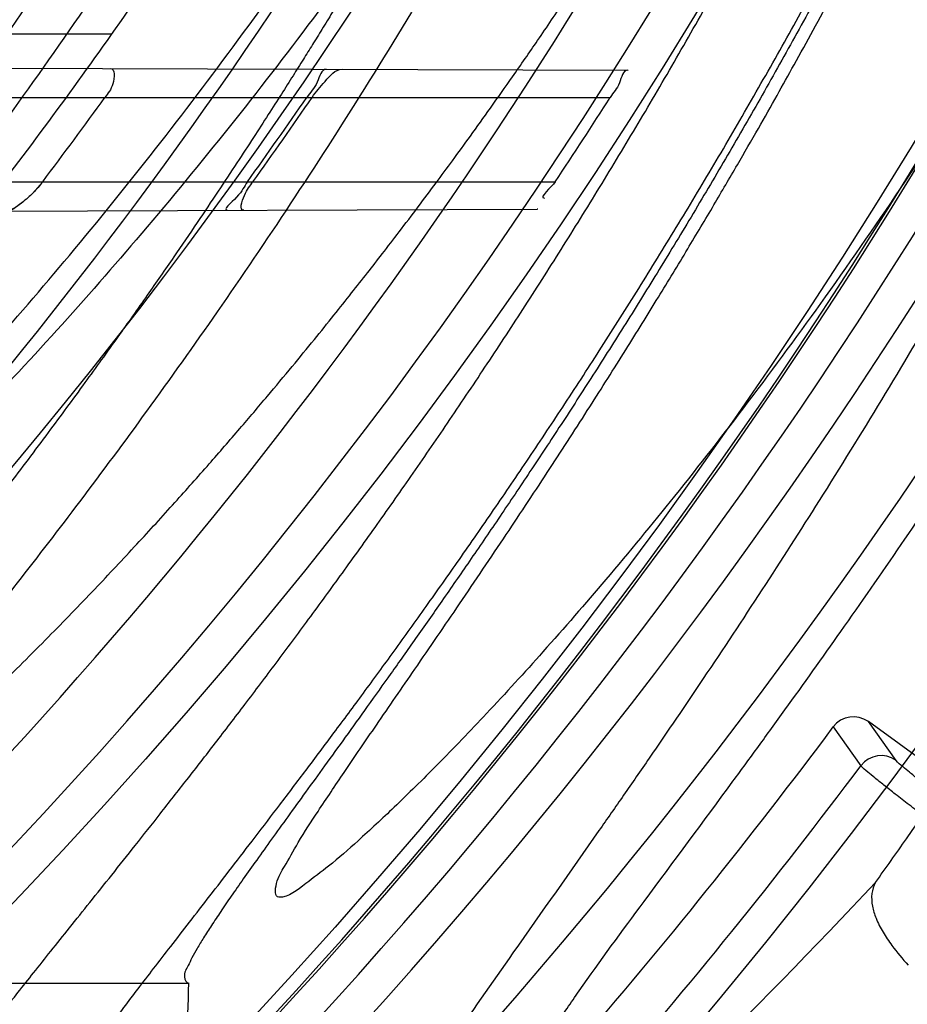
# Model space of a CAD drawing. Header units: millimetres. Extents: x 0 to 297, y 0 to 210.
# Tile 35 of 256: x 143.4286 to 143.5128, y 90.6309 to 90.7243. Entities that reach past the tile are written whole.
import ezdxf

# ---------------------------------------------------------------- set-up
doc = ezdxf.new("R2010")
doc.units = ezdxf.units.MM
doc.header["$LTSCALE"] = 16.335
doc.layers.get('0').update_dxf_attribs({"linetype": 'CONTINUOUS'})
for name, color, linetype in [('01_GLOBAL', 7, 'CONTINUOUS'), ('INTFCLR_1', 7, 'CONTINUOUS'), ('INTFCLR_144815', 7, 'CONTINUOUS')]:
    doc.layers.add(name, color=color, linetype=linetype)

msp = doc.modelspace()

# ---------------------------------------------------------------- linework, layer by layer
at = {"color": 7, "linetype": 'Continuous'}
msp.add_circle((144.2368034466, 92.193132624), 3.04, dxfattribs=at)
at = {"color": 9, "linetype": 'Continuous'}
msp.add_arc((144.2368034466, 92.193132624), 3.001038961, 182.9674534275, 267.0325465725, dxfattribs=at)
at = {"layer": '01_GLOBAL', "color": 7, "linetype": 'Continuous'}
msp.add_circle((144.2368034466, 92.193132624), 3.08, dxfattribs=at)
at = {"layer": 'INTFCLR_1', "color": 9, "linetype": 'Continuous'}
for p, q in [((143.4373818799, 90.7229089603), (143.4076002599, 90.7229089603)), ((143.4044095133, 90.719764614), (143.4862961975, 90.7194787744)), ((143.4038416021, 90.7169089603), (143.4846288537, 90.7169089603)), ((143.3973367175, 90.70890896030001), (143.4794194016, 90.70890896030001)), ((143.3931417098, 90.70601397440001), (143.4777201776, 90.7063092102))]:
    msp.add_line(p, q, dxfattribs=at)
at = {"layer": 'INTFCLR_1', "color": 6, "linetype": 'Continuous'}
for p, q in [((143.4862961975, 90.7194787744), (143.4863300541, 90.7194786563)), ((143.4777549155, 90.70630933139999), (143.4777201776, 90.7063092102))]:
    msp.add_line(p, q, dxfattribs=at)
at = {"layer": 'INTFCLR_1', "color": 7, "linetype": 'Continuous'}
msp.add_line((143.430827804, 90.70890896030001), (143.4298576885, 90.7077958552), dxfattribs=at)
at = {"layer": 'INTFCLR_1', "color": 6, "linetype": 'Continuous'}
for centre, radius, start, end in [((143.076579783, 90.97690896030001), 0.4827613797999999, 270, 90.00000002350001), ((143.076579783, 90.97690896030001), 0.4587930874, 270, 90.00000002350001), ((143.076579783, 90.97690896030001), 0.441241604, 322.472557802, 325.2879487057), ((143.0763150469, 90.97660991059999), 0.4442331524, 322.9426850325, 324.2249055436), ((143.0765888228, 90.9769221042), 0.4598379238, 324.3492726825, 325.5667879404), ((143.0767245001, 90.9771732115), 0.4602961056, 324.3517144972, 325.567990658), ((143.0765876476, 90.976921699), 0.4838432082, 326.3633123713, 327.4938257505)]:
    msp.add_arc(centre, radius, start, end, dxfattribs=at)
for points, knots in [([(143.391388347, 91.3209089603), (143.3904120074, 91.3209089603), (143.3921762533, 91.3175482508), (143.3936912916, 91.315694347), (143.3961672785, 91.3124411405), (143.3992225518, 91.30876154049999), (143.403128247, 91.3040654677), (143.4076936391, 91.29861198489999), (143.4125904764, 91.2926805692), (143.4174256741, 91.286720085), (143.4219266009, 91.28104271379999), (143.4260587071, 91.27571427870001), (143.4298162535, 91.27075815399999), (143.4332121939, 91.266182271), (143.4362702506, 91.26197618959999), (143.4390204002, 91.2581218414), (143.4414908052, 91.2545969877), (143.44370074, 91.2513921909), (143.4456749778, 91.24848640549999), (143.4474377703, 91.24585559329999), (143.4490168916, 91.24346918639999), (143.4504211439, 91.2413232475), (143.4516679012, 91.2393981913), (143.4527743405, 91.2376740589), (143.4537663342, 91.2361152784), (143.4546489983, 91.2347177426), (143.4556772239, 91.23307898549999), (143.456672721, 91.23147797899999), (143.4576979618, 91.229813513), (143.4585721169, 91.2283843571), (143.4595323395, 91.2268022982), (143.4605887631, 91.22504676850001), (143.4617562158, 91.22308812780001), (143.4630444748, 91.22090314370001), (143.464465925, 91.21846216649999), (143.4660286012, 91.2157418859), (143.4677482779, 91.21270225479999), (143.4696392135, 91.20930191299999), (143.4717186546, 91.20548838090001), (143.4740086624, 91.2011951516), (143.4765248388, 91.1963580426), (143.4792812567, 91.1909028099), (143.4822951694, 91.18473858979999), (143.4855914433, 91.1777384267), (143.4891913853, 91.16974930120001), (143.4931140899, 91.16057587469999), (143.4973740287, 91.14998328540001), (143.5019825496, 91.13763594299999), (143.5068772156, 91.12325026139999), (143.5117345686, 91.10722271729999), (143.5162134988, 91.0902287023), (143.5200746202, 91.0730385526), (143.5232856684, 91.05580143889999), (143.5258459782, 91.03858559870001), (143.5277689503, 91.0213883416), (143.5290609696, 91.0042502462), (143.529733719, 90.9871546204), (143.5297948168, 90.97012845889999), (143.5292510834, 90.9531560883), (143.5281065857, 90.9362397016), (143.5263644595, 90.9193928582), (143.5240214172, 90.9025816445), (143.5210770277, 90.88582850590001), (143.5175167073, 90.8690970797), (143.5133376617, 90.85240858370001), (143.5085942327, 90.8359945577), (143.5035656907, 90.8206525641), (143.4986112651, 90.80703250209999), (143.4940105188, 90.7954001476), (143.4897809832, 90.7854046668), (143.485903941, 90.7767502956), (143.4823616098, 90.7692115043), (143.4791285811, 90.76260345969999), (143.4761817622, 90.75678861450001), (143.4734988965, 90.7516551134), (143.4710647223, 90.7471189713), (143.4688610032, 90.7431068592), (143.466865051, 90.7395466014), (143.4650570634, 90.7363786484), (143.4634184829, 90.7335526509), (143.461937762, 90.7310351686), (143.4606041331, 90.72879595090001), (143.4594032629, 90.72680144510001), (143.4583170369, 90.7250147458), (143.457331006, 90.7234069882), (143.4564183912, 90.7219306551), (143.4555069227, 90.720467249), (143.4545265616, 90.7189048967), (143.4534184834, 90.71715367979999), (143.4521719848, 90.7152023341), (143.4507682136, 90.71302749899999), (143.4491853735, 90.7106037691), (143.4474055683, 90.7079124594), (143.4454085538, 90.7049352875), (143.4431685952, 90.701647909), (143.4406602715, 90.6980271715), (143.4378551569, 90.6940523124), (143.4347311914, 90.6897123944), (143.4312583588, 90.6849889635), (143.4274059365, 90.6798656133), (143.4231637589, 90.6743560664), (143.4185304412, 90.6684770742), (143.4135422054, 90.66229925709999), (143.408452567, 90.6561180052), (143.4036878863, 90.6504204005), (143.3995946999, 90.6455048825), (143.3963986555, 90.6416642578), (143.3938021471, 90.6382708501), (143.3922373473, 90.6363594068), (143.3903920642, 90.6329089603), (143.391388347, 90.6329089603)], [0, 0, 0, 0, 0.0038604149, 0.007501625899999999, 0.0124785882, 0.0188917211, 0.0268498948, 0.0364677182, 0.0470694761, 0.05724446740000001, 0.066818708, 0.0757144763, 0.0839053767, 0.0914099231, 0.0982451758, 0.1044667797, 0.1101313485, 0.11526428, 0.1198589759, 0.1240215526, 0.1277856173, 0.1311734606, 0.1341617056, 0.1368541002, 0.1392736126, 0.1414672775, 0.143389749, 0.1469230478, 0.1489215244, 0.1511192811, 0.1535471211, 0.1562389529, 0.1592204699, 0.1625628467, 0.1662680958, 0.1703891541, 0.1749670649, 0.1800767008, 0.1857729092, 0.1921414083, 0.199315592, 0.2073311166, 0.2163077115, 0.2264451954, 0.2379233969, 0.2509534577, 0.2658909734, 0.2830621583, 0.3030578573, 0.3259639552, 0.3492662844, 0.3725305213, 0.3956109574, 0.4185782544, 0.4413347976, 0.4640172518, 0.4865192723, 0.5089682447, 0.5313242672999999, 0.5536477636, 0.5759939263, 0.5982772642, 0.6207472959, 0.6432362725, 0.6658996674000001, 0.6887559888, 0.7107777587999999, 0.7297237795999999, 0.7460531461, 0.7602331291, 0.7726347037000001, 0.7835467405, 0.7931663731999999, 0.8017211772, 0.8093215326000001, 0.8160683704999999, 0.8220757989, 0.8274205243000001, 0.8322066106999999, 0.8364980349, 0.8403367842, 0.8437547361, 0.8468031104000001, 0.8495420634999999, 0.8520223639, 0.8542604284, 0.8564046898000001, 0.8588391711, 0.861553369, 0.8645986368, 0.8679945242, 0.8717882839, 0.8760445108, 0.8807522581, 0.8859628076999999, 0.8917731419, 0.8981681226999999, 0.9051985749, 0.9129160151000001, 0.9213486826, 0.9305434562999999, 0.9404096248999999, 0.9509435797, 0.9619432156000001, 0.9720502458, 0.9803711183, 0.9870628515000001, 0.9922716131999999, 0.9960607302, 1, 1, 1, 1]), ([(143.3913883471, 90.6329089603), (143.3925009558, 90.6329089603), (143.3944304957, 90.6342092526), (143.3973970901, 90.6359951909), (143.4007982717, 90.63846662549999), (143.4050037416, 90.641686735), (143.4100111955, 90.64579797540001), (143.4155298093, 90.6505901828), (143.4211292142, 90.6557134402), (143.4264144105, 90.6607775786), (143.43125736, 90.6656028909), (143.4356657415, 90.6701567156), (143.4396603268, 90.6744161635), (143.4432708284, 90.6783761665), (143.4465216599, 90.6820354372), (143.4494397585, 90.68539654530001), (143.4520627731, 90.68848206), (143.4544121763, 90.6912986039), (143.456513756, 90.6938607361), (143.4583900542, 90.69618388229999), (143.4600695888, 90.6982924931), (143.4615949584, 90.7002315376), (143.4630975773, 90.7021632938), (143.4646983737, 90.7042463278), (143.4663978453, 90.7064880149), (143.4680793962, 90.7087376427), (143.4697311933, 90.7109767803), (143.4714499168, 90.71333865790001), (143.4733525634, 90.7159926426), (143.4754791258, 90.7190089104), (143.477855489, 90.7224451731), (143.4805066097, 90.7263640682), (143.4834545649, 90.73083052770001), (143.4867221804, 90.73592456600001), (143.4903444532, 90.7417581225), (143.4943554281, 90.74846001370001), (143.4987865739, 90.7561875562), (143.5036710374, 90.7651488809), (143.5090369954, 90.7755879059), (143.5149200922, 90.78786990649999), (143.5212054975, 90.8021696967), (143.5274896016, 90.8180379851), (143.5333654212, 90.8347684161), (143.5385840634, 90.85172715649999), (143.543100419, 90.8687485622), (143.5469295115, 90.8858143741), (143.5500694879, 90.9028343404), (143.5525457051, 90.9198546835), (143.5543635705, 90.93680288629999), (143.5555404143, 90.953705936), (143.5560867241, 90.9705470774), (143.5560112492, 90.9873292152), (143.5553196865, 91.00406232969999), (143.5540157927, 91.0207358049), (143.5520992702, 91.03735679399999), (143.5495685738, 91.05392286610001), (143.5464237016, 91.0704086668), (143.5426520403, 91.08685112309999), (143.5382472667, 91.1032296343), (143.5331875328, 91.11956315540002), (143.527486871, 91.1357686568), (143.5213730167, 91.1512348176), (143.515238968, 91.1652433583), (143.5094946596, 91.17729987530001), (143.5042564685, 91.18755505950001), (143.4994933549, 91.19635787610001), (143.4951738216, 91.20395281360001), (143.4912628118, 91.21054467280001), (143.4877284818, 91.21628951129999), (143.4845342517, 91.2213187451), (143.4816534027, 91.22572797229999), (143.4790579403, 91.22960449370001), (143.4767281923, 91.23301003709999), (143.4746357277, 91.2360102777), (143.472765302, 91.23864767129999), (143.4710870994, 91.24097947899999), (143.46957943, 91.2430470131), (143.4681380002, 91.2450001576), (143.4666395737, 91.2470074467), (143.4649885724, 91.2491911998), (143.463288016, 91.2514092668), (143.4615819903, 91.2536039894), (143.4598543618, 91.2557981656), (143.4579581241, 91.2581730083), (143.4558400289, 91.260784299), (143.4534675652, 91.2636590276), (143.4508179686, 91.26680939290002), (143.447859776, 91.2702519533), (143.4445666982, 91.2739955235), (143.4409044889, 91.27805121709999), (143.4368464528, 91.28241728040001), (143.4323696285, 91.2870829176), (143.4274456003, 91.2920302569), (143.4220754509, 91.2972158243), (143.4163486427, 91.3024971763), (143.410661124, 91.30747107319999), (143.4054543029, 91.3117747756), (143.4010724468, 91.3151480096), (143.3975442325, 91.3177259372), (143.3944939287, 91.3195690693), (143.3925216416, 91.3209089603), (143.3913883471, 91.3209089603)], [0, 0, 0, 0, 0.0042187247, 0.0081401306, 0.0133978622, 0.0200459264, 0.0282638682, 0.0379443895, 0.0477615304, 0.05703690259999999, 0.0656973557, 0.0736821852, 0.0810680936, 0.0878383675, 0.0940009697, 0.0996271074, 0.1047154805, 0.1093563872, 0.1135342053, 0.1172803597, 0.1206792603, 0.1237557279, 0.1266349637, 0.1299589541, 0.1337168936, 0.1373013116, 0.1406085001, 0.1442672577, 0.148377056, 0.1529904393, 0.1582606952, 0.164218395, 0.1709303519, 0.1785521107, 0.1871652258, 0.1969659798, 0.2081658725, 0.2209392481, 0.2356613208, 0.2526660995, 0.2725685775, 0.2948769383, 0.3173640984, 0.3397873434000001, 0.3621386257, 0.3841211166, 0.4060891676, 0.4277469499, 0.4493218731, 0.470705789, 0.4919793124, 0.5131981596, 0.5343255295, 0.5554668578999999, 0.5765984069, 0.5977513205, 0.6189954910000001, 0.6402209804, 0.6617015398, 0.6832900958, 0.7050415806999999, 0.7268239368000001, 0.7463339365, 0.7630160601, 0.7774553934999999, 0.7899931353, 0.8009638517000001, 0.8105830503, 0.8190545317, 0.8265380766, 0.8331730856, 0.8390248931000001, 0.8442268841, 0.8488182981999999, 0.8528943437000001, 0.8564866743, 0.8597116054, 0.8625968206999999, 0.8656908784, 0.8692094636, 0.8729771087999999, 0.8762884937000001, 0.879749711, 0.8835661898, 0.8878115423, 0.8924986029, 0.8976989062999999, 0.9034198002, 0.9097088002, 0.9166034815, 0.9241390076, 0.9323094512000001, 0.9411199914, 0.9506041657, 0.9606137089, 0.9706541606, 0.9792553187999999, 0.9862062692, 0.9916647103, 0.9957028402, 1, 1, 1, 1]), ([(143.4372249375, 90.7196500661), (143.4377171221, 90.7196483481), (143.4375931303, 90.7179003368), (143.43702003, 90.7173122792), (143.4367294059, 90.7169089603)], [0, 0, 0, 0, 0.4975070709, 1, 1, 1, 1]), ([(143.4577193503, 90.71957852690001), (143.4572198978, 90.7195802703), (143.4569218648, 90.71804914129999), (143.4561877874, 90.717391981), (143.4558566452, 90.7169089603)], [0, 0, 0, 0, 0.4602907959, 1, 1, 1, 1]), ([(143.4563756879, 90.7169089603), (143.4567423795, 90.7174438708), (143.4575615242, 90.718364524), (143.4585583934, 90.71957559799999), (143.459222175, 90.71957328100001)], [0, 0, 0, 0, 0.4941877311, 1, 1, 1, 1]), ([(143.4862961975, 90.7194787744), (143.4858209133, 90.71948043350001), (143.4855909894, 90.7180033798), (143.4849221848, 90.71736928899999), (143.4846288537, 90.7169089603)], [0, 0, 0, 0, 0.4654516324, 1, 1, 1, 1]), ([(143.4502462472, 90.70890896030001), (143.4498967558, 90.7084217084), (143.4497220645, 90.70777563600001), (143.4478387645, 90.70620490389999), (143.4483412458, 90.70620665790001)], [0, 0, 0, 0, 0.544073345, 1, 1, 1, 1]), ([(143.4498893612, 90.7062120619), (143.4494237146, 90.7062104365), (143.450027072, 90.7079663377), (143.4504685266, 90.7084946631), (143.4507656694, 90.70890896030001)], [0, 0, 0, 0, 0.4773498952, 1, 1, 1, 1])]:
    msp.add_open_spline(points, degree=3, knots=knots, dxfattribs=at)
at = {"layer": 'INTFCLR_1', "color": 9, "linetype": 'Continuous'}
for points, knots in [([(143.480055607, 91.1260798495), (143.4837259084, 91.1155891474), (143.4903909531, 91.0940316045), (143.4967360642, 91.0663225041), (143.4998687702, 91.04781634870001), (143.5011284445, 91.03908602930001), (143.5019170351, 91.03321160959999), (143.5038463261, 91.0170292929), (143.5057008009, 90.99034417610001), (143.5054397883, 90.96356436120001), (143.5044671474, 90.9471924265), (143.504022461, 90.9412179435), (143.5032714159, 90.9323261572), (143.5012002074, 90.91339241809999), (143.4963788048, 90.88484585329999), (143.49048443, 90.86114028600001), (143.4864832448, 90.8475354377), (143.4848602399, 90.84220041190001), (143.4819377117, 90.8330489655), (143.4757637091, 90.8153843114), (143.4658991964, 90.7913053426), (143.4557508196, 90.7706295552), (143.4492053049, 90.7585613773), (143.4468307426, 90.7543048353), (143.4433023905, 90.74809499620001), (143.4357024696, 90.7352960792), (143.4236423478, 90.7168780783), (143.4088585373, 90.6967735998), (143.3981978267, 90.6836583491), (143.3920521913, 90.6764597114), (143.3897353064, 90.67377295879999), (143.3858253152, 90.6693041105), (143.3786022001, 90.6612629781), (143.3707422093, 90.65288706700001), (143.3636495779, 90.6454713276), (143.3593994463, 90.6410102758), (143.3560255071, 90.6373676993), (143.3538487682, 90.6348460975), (143.3526496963, 90.6332520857), (143.3521523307, 90.6324062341), (143.3518509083, 90.63179937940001), (143.3519780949, 90.6310096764), (143.3536612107, 90.6313530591), (143.3555127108, 90.6322404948), (143.3588652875, 90.6340529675), (143.3620632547, 90.63609007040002), (143.3646891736, 90.63783994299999), (143.3663741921, 90.6389985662), (143.3692060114, 90.6409804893), (143.3737350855, 90.64429641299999), (143.3800639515, 90.6492162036), (143.3895251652, 90.6570018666), (143.3979931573, 90.6645963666), (143.4054028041, 90.6717023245), (143.4107134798, 90.67694344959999), (143.4202844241, 90.68681168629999), (143.4339256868, 90.7022001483), (143.4499433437, 90.72266038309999), (143.4614126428, 90.7394215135), (143.4682300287, 90.75032242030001), (143.4707469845, 90.75446396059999), (143.4745342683, 90.76081850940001), (143.4826220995, 90.77508671), (143.4941655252, 90.79824657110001), (143.5021068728, 90.8176018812), (143.505791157, 90.8276271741)], [0, 0, 0, 0, 0.0419354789, 0.08505031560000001, 0.1071497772, 0.1127379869, 0.1183317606, 0.1295131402, 0.1742263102, 0.2191466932, 0.230445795, 0.2361065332, 0.241751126, 0.2641147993, 0.3079545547, 0.3508736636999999, 0.3561840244, 0.3614616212, 0.3719139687, 0.3924297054, 0.4320526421, 0.4700131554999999, 0.4792642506, 0.483852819, 0.4884035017, 0.5062126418, 0.5400088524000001, 0.5714206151, 0.6003317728, 0.6037560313, 0.6071340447, 0.6137178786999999, 0.6261602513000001, 0.6479155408, 0.6570536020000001, 0.6648783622, 0.6711643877, 0.6757843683, 0.6774462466, 0.6786751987, 0.6794900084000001, 0.6799813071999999, 0.6813020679, 0.6842478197, 0.6888651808, 0.6950795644, 0.6987591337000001, 0.70073729, 0.7027989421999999, 0.7117993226, 0.7219139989, 0.7330405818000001, 0.7580265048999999, 0.7648041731, 0.7717766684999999, 0.7861782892, 0.816667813, 0.8493175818, 0.8841610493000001, 0.8932352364, 0.8978283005, 0.9024468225, 0.9211469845, 0.9596997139, 1, 1, 1, 1]), ([(143.3574002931, 90.6329089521), (143.3572429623, 90.6329089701), (143.3568577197, 90.6329849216), (143.3568775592, 90.6336774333), (143.3572897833, 90.63438990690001), (143.3580025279, 90.63544892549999), (143.3590890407, 90.6367667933), (143.3605161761, 90.6383861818), (143.3622809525, 90.6402852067), (143.364262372, 90.64235883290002), (143.366417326, 90.6445772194), (143.3695810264, 90.647809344), (143.3761156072, 90.6544648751), (143.384127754, 90.66278898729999), (143.391492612, 90.67078447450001), (143.3954790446, 90.6752283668), (143.3978410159, 90.6779000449), (143.4041032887, 90.6850552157), (143.4149655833, 90.6980920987), (143.4300350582, 90.7180883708), (143.4423327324, 90.7364164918), (143.4500842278, 90.74915778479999), (143.4536819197, 90.7553382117), (143.4561024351, 90.75957339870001), (143.4627716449, 90.77157583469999), (143.4731139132, 90.7921423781), (143.4831746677, 90.8161140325), (143.4894718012, 90.8337029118), (143.4924519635, 90.8428134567), (143.4941067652, 90.8481240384), (143.4981845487, 90.86166066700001), (143.5041933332, 90.8852508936), (143.5091109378, 90.9136744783), (143.5112232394, 90.9325267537), (143.5119890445, 90.94137893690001), (143.5124424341, 90.9473263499), (143.5134340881, 90.9636235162), (143.5137003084, 90.9902855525), (143.5118091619, 91.01685089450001), (143.5098423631, 91.03295754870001), (143.5090383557, 91.0388051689), (143.5077538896, 91.047496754), (143.5045588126, 91.0659242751), (143.498087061, 91.0935137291), (143.4912937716, 91.1149624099), (143.4875537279, 91.1253987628)], [0, 0, 0, 0, 0.0008731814, 0.0017184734, 0.0032338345, 0.0055641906, 0.008732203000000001, 0.0127298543, 0.0175349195, 0.0231216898, 0.028646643, 0.0346996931, 0.0482229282, 0.0804128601, 0.09881585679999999, 0.1085510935, 0.1135452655, 0.1186072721, 0.1613234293, 0.207686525, 0.2575125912, 0.2837456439, 0.2904463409, 0.297201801, 0.3108185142, 0.3666506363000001, 0.4248611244, 0.4549770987, 0.470314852, 0.4780577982, 0.4858479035, 0.548777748, 0.6130125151, 0.6457681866, 0.6540348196, 0.6623247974, 0.6788712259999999, 0.7446474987, 0.8101274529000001, 0.8265054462, 0.8346996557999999, 0.8428862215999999, 0.8752668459, 0.9384715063, 1, 1, 1, 1]), ([(143.5133416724, 90.82845352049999), (143.5095934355, 90.8184767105), (143.5015126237, 90.7992132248), (143.48977788, 90.77618411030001), (143.4815589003, 90.7619993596), (143.4777089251, 90.7556795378), (143.4751493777, 90.7515590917), (143.4682128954, 90.7407077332), (143.456543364, 90.7240235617), (143.4402554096, 90.7036662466), (143.4263884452, 90.6883575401), (143.4166609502, 90.67853995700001), (143.4112615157, 90.67332328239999), (143.403723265, 90.6662454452), (143.3951109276, 90.65868233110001), (143.3854941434, 90.6509298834), (143.379059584, 90.64602816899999), (143.3744559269, 90.64272343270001), (143.3715784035, 90.6407481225), (143.3698645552, 90.6395914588), (143.3661678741, 90.63717972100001), (143.3623175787, 90.6347700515), (143.3587607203, 90.63320736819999), (143.3577821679, 90.6329089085), (143.3574002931, 90.6329089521)], [0, 0, 0, 0, 0.1254333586, 0.2455838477, 0.3039242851, 0.3183395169, 0.3326778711, 0.3610127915, 0.4699119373, 0.572102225, 0.6676664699, 0.7128530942, 0.7347412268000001, 0.7560248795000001, 0.8345501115, 0.8695520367, 0.9013904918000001, 0.9297392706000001, 0.9362356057, 0.9424699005, 0.9540693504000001, 0.9882335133, 0.9955056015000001, 1, 1, 1, 1])]:
    msp.add_open_spline(points, degree=3, knots=knots, dxfattribs=at)
at = {"layer": 'INTFCLR_1', "color": 7, "linetype": 'Continuous'}
msp.add_open_spline([(143.4308278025, 90.7089089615), (143.430550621, 90.7085416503), (143.4299343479, 90.7078253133), (143.4287905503, 90.7068327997), (143.4278062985, 90.70612611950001), (143.4271897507, 90.7061328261)], degree=3, knots=[0, 0, 0, 0, 0.2968619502, 0.6022242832, 1, 1, 1, 1], dxfattribs=at)
at = {"layer": 'INTFCLR_1', "color": 6, "linetype": 'Continuous'}
msp.add_open_spline([(143.4794194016, 90.70890896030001), (143.4790770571, 90.70839440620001), (143.4777781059, 90.70736064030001), (143.4783961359, 90.7073627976)], degree=3, dxfattribs=at)
at = {"layer": 'INTFCLR_1', "color": 7, "linetype": 'Continuous'}
msp.add_open_spline([(143.428940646, 90.70698270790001), (143.4285044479, 90.7066481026), (143.4280504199, 90.7061805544), (143.4275006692, 90.70617863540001)], degree=3, dxfattribs=at)
at = {"layer": 'INTFCLR_144815', "color": 9, "linetype": 'Continuous'}
for p, q in [((143.5117280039, 90.6540415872), (143.5091072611, 90.65771508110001)), ((143.5057720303, 90.6572092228), (143.5083991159, 90.6535368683))]:
    msp.add_line(p, q, dxfattribs=at)
at = {"layer": 'INTFCLR_144815', "color": 6, "linetype": 'Continuous'}
for p, q in [((143.5787407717, 90.6071233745), (143.509107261, 90.6577150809)), ((143.3994670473, 90.6329089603), (143.4446760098, 90.6329089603))]:
    msp.add_line(p, q, dxfattribs=at)
for radius in [0.5104906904, 0.4864760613]:
    msp.add_circle((143.076579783, 90.97690896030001), radius, dxfattribs=at)
for centre, radius, start, end in [((143.076579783, 90.97690896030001), 0.7037433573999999, 313.9937911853, 154.5150993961), ((143.076579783, 90.97690896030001), 0.6797433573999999, 312.9543589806, 154.5144414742), ((143.076579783, 90.97690896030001), 0.6572577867, 282.2440355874, 71.2863570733), ((143.076579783, 90.97690896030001), 0.5288304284, 45.0000000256, 314.9999999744), ((143.076579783, 90.97690896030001), 0.5278840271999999, 44.999999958, 315.000000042), ((143.076579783, 90.97690896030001), 0.5271191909, 44.99999997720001, 315.0000000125), ((143.076579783, 90.97690896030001), 0.5186031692, 308.490992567, 51.50900743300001), ((143.076579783, 90.97690896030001), 0.5426177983, 316.9838592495, 43.0161407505), ((143.076579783, 90.97690896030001), 0.5120146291, 313.9992414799, 46.00075850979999), ((143.076579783, 90.97690896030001), 0.4765351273, 295.6072723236, 334.3927276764), ((143.076579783, 90.97690896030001), 0.4525204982, 297.0737153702, 332.9262846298), ((143.5076954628, 90.6557743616), 0.0023998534, 53.9655609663, 143.2774542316), ((143.076579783, 90.97690896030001), 0.5351765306, 314.9016631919, 323.3180519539), ((143.5103202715, 90.6520970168), 0.0024007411, 54.0981033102, 143.1494841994)]:
    msp.add_arc(centre, radius, start, end, dxfattribs=at)
at = {"layer": 'INTFCLR_144815', "color": 9, "linetype": 'Continuous'}
for centre, radius, start, end in [((143.076579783, 90.97690896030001), 0.6528896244, 292.4997540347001, 54.0964566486), ((143.0765826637, 90.97691030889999), 0.5889741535, 292.4997540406, 54.09645665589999), ((143.0766003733, 90.97691387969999), 0.5790161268, 311.2505121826, 48.7494878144), ((143.076579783, 90.97690896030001), 0.5277450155, 314.0862202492, 45.9137797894), ((143.076579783, 90.97690896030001), 0.5151250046, 313.8592910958, 46.1407088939), ((143.076579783, 90.97690896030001), 0.5117547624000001, 314.0319604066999, 45.9680396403), ((143.076579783, 90.97690896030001), 0.6663072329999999, 203.8266800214, 313.0809380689), ((143.076579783, 90.97690896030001), 0.6743078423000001, 203.8278898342, 312.5732768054), ((143.076579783, 90.97690896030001), 0.6983060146, 203.8266800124, 319.1799903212), ((143.0765797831, 90.9769089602), 0.5394788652, 314.7125410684, 323.1719395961), ((143.0730518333, 91.05163172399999), 0.5984568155, 311.9772585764, 316.8660505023)]:
    msp.add_arc(centre, radius, start, end, dxfattribs=at)
at = {"layer": 'INTFCLR_144815', "color": 6, "linetype": 'Continuous'}
msp.add_ellipse((143.076579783, 90.6478244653), major_axis=(0, 0.4938776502), ratio=0.7456587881, start_param=-1.6480224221, end_param=-1.6010017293, dxfattribs=at)
for points, knots in [([(143.433067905, 90.62090910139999), (143.4328265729, 90.6209135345), (143.4324756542, 90.62173267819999), (143.4330197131, 90.6224610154), (143.4334366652, 90.6233453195), (143.4339703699, 90.62419814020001), (143.4346161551, 90.625198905), (143.4354019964, 90.62633936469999), (143.4363208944, 90.62762784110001), (143.4373778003, 90.629067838), (143.4385738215, 90.6306651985), (143.4399109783, 90.6324252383), (143.441391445, 90.63435475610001), (143.4430186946, 90.6364625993), (143.4447956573, 90.638757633), (143.4467226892, 90.6412461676), (143.4487964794, 90.6439306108), (143.4510117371, 90.6468115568), (143.4533657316, 90.6498936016), (143.4558612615, 90.6531893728), (143.4585019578, 90.6567137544), (143.461284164, 90.6604731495), (143.4641988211, 90.6644674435), (143.4672349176, 90.66869431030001), (143.4703835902, 90.673154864), (143.473633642, 90.6778472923), (143.4769725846, 90.6827680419), (143.4803867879, 90.68791175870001), (143.4838617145, 90.69327133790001), (143.4873822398, 90.69883811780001), (143.4909329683, 90.704602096), (143.4944985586, 90.7105522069), (143.4980640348, 90.7166766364), (143.5016150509, 90.7229631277), (143.5051380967, 90.72939925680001), (143.508620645, 90.7359726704), (143.5120512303, 90.7426712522), (143.5154195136, 90.7494833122), (143.5187162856, 90.75639770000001), (143.5219334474, 90.7634039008), (143.5250639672, 90.77049210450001), (143.5281017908, 90.777653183), (143.5310417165, 90.78487857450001), (143.5338798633, 90.7921616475), (143.5366072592, 90.7994810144), (143.5392210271, 90.8068281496), (143.5417223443, 90.8142048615), (143.5441140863, 90.8216202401), (143.5463966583, 90.8290768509), (143.5485670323, 90.8365654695), (143.5506238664, 90.84408177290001), (143.5525648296, 90.8516162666), (143.5543887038, 90.8591617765), (143.5560958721, 90.86671694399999), (143.5576869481, 90.8742815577), (143.5591625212, 90.881855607), (143.5605229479, 90.88943824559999), (143.5617683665, 90.89702739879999), (143.5628989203, 90.9046205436), (143.5639149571, 90.91221615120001), (143.5648169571, 90.91981379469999), (143.5656053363, 90.9274129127), (143.5662804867, 90.9350130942), (143.5668427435, 90.942613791), (143.5672924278, 90.9502149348), (143.5676297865, 90.9578162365), (143.5678550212, 90.9654177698), (143.5679682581, 90.97301929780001), (143.5679695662, 90.9806209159), (143.567858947, 90.9882224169), (143.5676363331, 90.99582392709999), (143.5673015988, 91.00342523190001), (143.5668545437, 91.01102638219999), (143.5662949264, 91.0186270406), (143.5656224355, 91.0262270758), (143.5648367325, 91.0338260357), (143.5639374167, 91.0414235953), (143.5629240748, 91.0490191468), (143.5617962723, 91.05661196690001), (143.5605535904, 91.0642010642), (143.5591956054, 91.07178539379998), (143.5577218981, 91.0793638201), (143.5561322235, 91.0869343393), (143.5544265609, 91.09449419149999), (143.5526049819, 91.10204067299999), (143.5506674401, 91.10957186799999), (143.5486137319, 91.117086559), (143.5464439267, 91.1245825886), (143.5441586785, 91.13205611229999), (143.5417591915, 91.139502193), (143.5392470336, 91.1469155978), (143.5366239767, 91.1542912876), (143.5338923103, 91.16162359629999), (143.5310549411, 91.16890614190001), (143.5281154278, 91.1761319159), (143.525078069, 91.1832932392), (143.5219479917, 91.1903817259), (143.5187312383, 91.19738826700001), (143.5154348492, 91.20430302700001), (143.512066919, 91.2111154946), (143.5086366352, 91.2178145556), (143.5051543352, 91.2243885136), (143.5016314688, 91.2308252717), (143.4980805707, 91.2371124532), (143.4945151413, 91.2432376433), (143.4909495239, 91.24918858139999), (143.4873986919, 91.2549534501), (143.4838779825, 91.2605211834), (143.480402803, 91.2658817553), (143.4769882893, 91.27102648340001), (143.4736489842, 91.2759482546), (143.4703985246, 91.28064170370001), (143.4672493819, 91.28510330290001), (143.464212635, 91.2893314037), (143.4612978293, 91.29332617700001), (143.4585129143, 91.29708947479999), (143.4558642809, 91.3006245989), (143.4533568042, 91.30393610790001), (143.450993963, 91.30702956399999), (143.4487779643, 91.3099113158), (143.4467099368, 91.3125882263), (143.444790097, 91.3150674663), (143.4430178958, 91.31735635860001), (143.4413922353, 91.31946213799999), (143.4399116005, 91.32139186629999), (143.4385741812, 91.323152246), (143.4373781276, 91.32474964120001), (143.4363211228, 91.32618976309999), (143.4354021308, 91.3274783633), (143.4346162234, 91.32861891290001), (143.4339704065, 91.32961972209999), (143.4334366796, 91.3304725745), (143.4330197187, 91.3313568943), (143.4324756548, 91.33208523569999), (143.4328265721, 91.33290438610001), (143.433067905, 91.3329088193)], [0, 0, 0, 0, 0.0009310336, 0.002365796, 0.0034193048, 0.0047077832, 0.006237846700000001, 0.0080159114, 0.0100484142, 0.0123424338, 0.0149055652, 0.0177455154, 0.0208683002, 0.0242865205, 0.0280168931, 0.0320641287, 0.03642688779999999, 0.0411013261, 0.0460820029, 0.0513859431, 0.0570470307, 0.0630689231, 0.0694259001, 0.0761196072, 0.0831428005, 0.0904858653, 0.0981365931, 0.1060799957, 0.1142989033, 0.1227742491, 0.1314855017, 0.1404113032, 0.1495299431, 0.1588198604, 0.1682601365, 0.1778307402, 0.1875127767, 0.1972886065, 0.2071421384, 0.2170587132, 0.2270251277, 0.2370298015, 0.2470622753, 0.2571128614, 0.2671789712, 0.2771901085, 0.2871913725, 0.2972229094, 0.3072428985, 0.3172696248, 0.3272959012, 0.3372999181, 0.3472797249, 0.3572378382, 0.3671756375, 0.3770956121, 0.3870009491, 0.3968896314, 0.4067592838, 0.416611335, 0.4264476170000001, 0.4362699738, 0.4460792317, 0.4558777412, 0.465666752, 0.475448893, 0.4852256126, 0.4949995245, 0.5047720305, 0.5145458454, 0.5243224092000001, 0.5341044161, 0.5438932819, 0.5536914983, 0.5635002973, 0.5733219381, 0.5831577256, 0.5930094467, 0.6028783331, 0.6127653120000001, 0.6226711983, 0.6325970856, 0.6425436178, 0.6525082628, 0.6624891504, 0.6724871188, 0.6825027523, 0.6925369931, 0.7025869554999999, 0.7126463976, 0.7227116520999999, 0.7327783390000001, 0.742840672, 0.7528920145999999, 0.7629245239, 0.772929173, 0.7828957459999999, 0.7928124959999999, 0.8026662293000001, 0.8124423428, 0.8221246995, 0.8316958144, 0.8411366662, 0.8504272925, 0.8595467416, 0.8684734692, 0.8771857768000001, 0.8856622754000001, 0.8938824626, 0.9018271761, 0.9094792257, 0.9168237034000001, 0.923848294, 0.9305435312, 0.93690291, 0.9429227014, 0.9486018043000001, 0.9539413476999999, 0.9589446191, 0.9636165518, 0.9679634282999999, 0.9719924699, 0.9757115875, 0.9791292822, 0.9822538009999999, 0.9850935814, 0.9876568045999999, 0.9899510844, 0.9919838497, 0.9937619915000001, 0.9952921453, 0.9965806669, 0.997634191, 0.9990689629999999, 1, 1, 1, 1]), ([(143.4446760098, 91.3209089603), (143.4444338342, 91.3209089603), (143.4440805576, 91.32008333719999), (143.4445966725, 91.319342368), (143.4449904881, 91.3184389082), (143.4454977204, 91.3175675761), (143.4461122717, 91.3165448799), (143.4468609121, 91.3153794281), (143.4477365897, 91.3140630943), (143.4487436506, 91.31259278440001), (143.4498827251, 91.31096304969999), (143.4511555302, 91.3091686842), (143.4525633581, 91.3072037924), (143.4541073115, 91.30506236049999), (143.455788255, 91.3027379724), (143.4576064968, 91.30022429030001), (143.4595619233, 91.2975147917), (143.4616535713, 91.2946033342), (143.4638797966, 91.2914838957), (143.4662378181, 91.28815120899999), (143.4687238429, 91.2846006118), (143.4713327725, 91.2808285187), (143.4740582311, 91.27683247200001), (143.4768924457, 91.2726114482), (143.4798262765, 91.2681659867), (143.4828493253, 91.2634982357), (143.4859500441, 91.2586120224), (143.4891159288, 91.25351281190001), (143.492333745, 91.2482076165), (143.4955897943, 91.2427048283), (143.4988701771, 91.2370140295), (143.5021610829, 91.2311457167), (143.5054490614, 91.2251109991), (143.5087212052, 91.218921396), (143.5119653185, 91.2125886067), (143.5151700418, 91.20612431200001), (143.5183249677, 91.1995399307), (143.5214206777, 91.1928464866), (143.5244487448, 91.1860545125), (143.5274017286, 91.1791739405), (143.5302731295, 91.1722140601), (143.5330572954, 91.16518358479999), (143.5357494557, 91.15809040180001), (143.5383454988, 91.1509419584), (143.5408421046, 91.1437447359), (143.5432363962, 91.13650504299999), (143.5455261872, 91.1292281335), (143.547709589, 91.1219192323), (143.5497852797, 91.1145825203), (143.551752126, 91.1072222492), (143.5536094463, 91.09984166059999), (143.5553566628, 91.0924441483), (143.5569935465, 91.0850321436), (143.5585198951, 91.077608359), (143.559935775, 91.07017457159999), (143.5612412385, 91.0627328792), (143.562436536, 91.05528445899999), (143.5635218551, 91.0478309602), (143.5644975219, 91.0403731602), (143.5653637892, 91.03291231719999), (143.5661210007, 91.02544880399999), (143.5667694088, 91.01798358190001), (143.5673093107, 91.0105167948), (143.5677409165, 91.0030491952), (143.5680644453, 90.9955807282), (143.5682800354, 90.9881119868), (143.5683878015, 90.980642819), (143.5683877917, 90.97317374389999), (143.5682800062, 90.9657045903), (143.5680643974, 90.9582358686), (143.5677408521, 90.9507674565), (143.5673092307, 90.9432999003), (143.5667693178, 90.9358331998), (143.5661208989, 90.9283680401), (143.5653636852, 90.9209046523), (143.5644974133, 90.91344388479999), (143.5635217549, 90.9059862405), (143.5624364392, 90.8985328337), (143.5612411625, 90.8910845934), (143.5599357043, 90.88364296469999), (143.5585198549, 90.87620936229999), (143.5569935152, 90.86878563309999), (143.555356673, 90.8613738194), (143.5536094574, 90.8539763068), (143.551752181, 90.8465958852), (143.5497853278, 90.83923557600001), (143.5477096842, 90.8318990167), (143.545526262, 90.8245900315), (143.5432365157, 90.8173132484), (143.540842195, 90.81007345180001), (143.5383456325, 90.8028763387), (143.5357495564, 90.79572779), (143.5330574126, 90.7886346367), (143.5302732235, 90.78160409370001), (143.5274018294, 90.7746442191), (143.5244488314, 90.7677636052), (143.5214207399, 90.7609715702), (143.5183250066, 90.754278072), (143.5151700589, 90.7476936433), (143.5119653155, 90.74122930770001), (143.5087211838, 90.7348964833), (143.5054490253, 90.7287068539), (143.5021610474, 90.7226721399), (143.4988701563, 90.716803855), (143.4955897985, 90.7111130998), (143.4923337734, 90.7056103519), (143.4891159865, 90.7003052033), (143.4859501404, 90.69520605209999), (143.4828494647, 90.69031990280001), (143.4798264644, 90.6856522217), (143.4768926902, 90.68120684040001), (143.4740585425, 90.6769859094), (143.4713331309, 90.67298992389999), (143.4687242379, 90.6692178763), (143.4662382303, 90.66566729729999), (143.463880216, 90.66233461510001), (143.4616539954, 90.65921517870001), (143.4595623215, 90.6563036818), (143.4576068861, 90.653594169), (143.4557885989, 90.6510804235), (143.454107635, 90.6487560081), (143.4525636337, 90.64661451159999), (143.4511557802, 90.64464958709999), (143.449882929, 90.6428551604), (143.4487438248, 90.641225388), (143.4477367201, 90.6397550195), (143.4468610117, 90.63843864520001), (143.4461123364, 90.63727314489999), (143.4454977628, 90.63625041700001), (143.4449905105, 90.6353790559), (143.4445966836, 90.6344755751), (143.4440805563, 90.63373459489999), (143.4444338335, 90.6329089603), (143.4446760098, 90.6329089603)], [0, 0, 0, 0, 0.0009746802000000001, 0.0024840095, 0.0035885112, 0.0049370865, 0.0065361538, 0.0083919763, 0.0105107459, 0.0128992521, 0.015564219, 0.0185131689, 0.0217532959, 0.0252926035, 0.0291382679, 0.0332981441, 0.0377785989, 0.04258641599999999, 0.0477262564, 0.0532026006, 0.0590172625, 0.0651707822, 0.071661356, 0.0784844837, 0.0856331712, 0.0930977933, 0.1008661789, 0.1089237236, 0.1172537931, 0.1258380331, 0.1346568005, 0.1436896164, 0.1529158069, 0.1623149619, 0.1718668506, 0.1815521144, 0.1913525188, 0.2012510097, 0.2112318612, 0.2212807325, 0.231384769, 0.2415324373, 0.2517131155, 0.2619185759, 0.2721400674, 0.2823718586, 0.2926070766, 0.3028419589, 0.3130713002, 0.3232929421, 0.3335030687, 0.3437008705, 0.3538836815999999, 0.3640517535, 0.374203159, 0.3843390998, 0.3944585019, 0.404563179, 0.4146523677, 0.4247285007, 0.4347913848, 0.4448437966, 0.4548857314, 0.4649202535, 0.4749476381, 0.4849710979, 0.4949910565, 0.5050107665, 0.5150307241, 0.5250541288, 0.5350814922, 0.5451158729, 0.5551577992, 0.5652100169, 0.5752728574, 0.5853487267, 0.5954379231, 0.6055422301, 0.6156616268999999, 0.6257972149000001, 0.6359487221, 0.6461162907, 0.656299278, 0.6664966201, 0.6767070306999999, 0.6869281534, 0.6971578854, 0.7073922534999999, 0.7176279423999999, 0.7278592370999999, 0.7380811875, 0.7482862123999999, 0.758467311, 0.768614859, 0.7787188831, 0.7887678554, 0.7987487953, 0.8086473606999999, 0.8184478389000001, 0.8281331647, 0.8376851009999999, 0.8470843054, 0.8563105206, 0.8653432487, 0.874161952, 0.8827461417, 0.8910761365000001, 0.8991335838, 0.9069018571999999, 0.914366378, 0.9215149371, 0.9283378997, 0.9348283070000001, 0.9409818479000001, 0.9467964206, 0.9522727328, 0.9574126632, 0.9622204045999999, 0.9667010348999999, 0.970860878, 0.9747067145, 0.97824602, 0.9814863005, 0.9844352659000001, 0.9871003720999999, 0.9894889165, 0.9916078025, 0.9934636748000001, 0.9950628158, 0.9964114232, 0.9975159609, 0.9990253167, 1, 1, 1, 1]), ([(143.5363638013, 90.9769089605), (143.5363638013, 90.97218602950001), (143.5362248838, 90.96273496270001), (143.5355996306, 90.9485607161), (143.5345560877, 90.93438615), (143.5330911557, 90.9202123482), (143.5312018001, 90.9060416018), (143.5288847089, 90.8918781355), (143.5261351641, 90.8777283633), (143.5229493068, 90.86360159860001), (143.519326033, 90.8495105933), (143.5152624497, 90.8354744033), (143.5107624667, 90.82151531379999), (143.50583019, 90.8076624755), (143.5004790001, 90.79395279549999), (143.4947269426, 90.7804302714), (143.4886045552, 90.7671497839), (143.482153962, 90.7541754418), (143.4754320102, 90.7415833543), (143.4685130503, 90.7294568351), (143.4614877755, 90.7178849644), (143.4544621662, 90.7069583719), (143.4475513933, 90.6967604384), (143.4408725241, 90.68735981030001), (143.4345338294, 90.6788026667), (143.4286265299, 90.6711072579), (143.4232190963, 90.6642672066), (143.4183544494, 90.6582547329), (143.414058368, 90.6530227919), (143.4103303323, 90.6485224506), (143.4071692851, 90.64468983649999), (143.4045493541, 90.64148838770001), (143.4024770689, 90.6388332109), (143.4008722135, 90.63678061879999), (143.3998672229, 90.6350587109), (143.3990396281, 90.6341040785), (143.3991497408, 90.6329089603), (143.3994670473, 90.6329089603)], [0, 0, 0, 0, 0.0373969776, 0.0748305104, 0.1123278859, 0.1499208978, 0.1876426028, 0.2255106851, 0.2635438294, 0.3017616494, 0.3401610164, 0.3787310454, 0.4174490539, 0.4562752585, 0.4951477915, 0.5339633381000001, 0.5726158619, 0.6109244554, 0.6486768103, 0.6856239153, 0.7214601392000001, 0.7558561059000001, 0.7884730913, 0.8189949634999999, 0.8471589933, 0.8727898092, 0.8958085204, 0.9161981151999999, 0.9340282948, 0.9494114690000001, 0.9624736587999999, 0.9733586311, 0.9821878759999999, 0.9890812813, 0.9941468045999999, 0.9974875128, 1, 1, 1, 1]), ([(143.4216624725, 90.62090910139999), (143.4213076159, 90.62091551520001), (143.4212879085, 90.6222846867), (143.4219530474, 90.62304625), (143.4225585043, 90.6241104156), (143.4232177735, 90.6250628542), (143.4240014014, 90.6261749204), (143.4249242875, 90.6274231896), (143.4259842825, 90.62882165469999), (143.4271848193, 90.63037251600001), (143.4285272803, 90.6320821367), (143.430013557, 90.6339560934), (143.4316452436, 90.6360008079), (143.4334240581, 90.6382233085), (143.4353514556, 90.6406310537), (143.4374286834, 90.6432319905), (143.4396564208, 90.6460341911), (143.4420348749, 90.6490460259), (143.4445631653, 90.65227543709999), (143.4472388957, 90.6557294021), (143.4500574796, 90.65941300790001), (143.4530121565, 90.6633293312), (143.4560944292, 90.66747983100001), (143.459294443, 90.67186467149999), (143.4626010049, 90.6764825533), (143.466001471, 90.68133031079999), (143.4694818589, 90.6864027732), (143.4730272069, 90.6916929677), (143.4766218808, 90.6971922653), (143.480249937, 90.70289064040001), (143.4838954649, 90.7087769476), (143.4875429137, 90.7148392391), (143.4911773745, 90.7210650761), (143.4947848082, 90.7274418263), (143.4983522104, 90.7339569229), (143.5018677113, 90.7405980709), (143.5053206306, 90.747353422), (143.5087014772, 90.7542116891), (143.5120019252, 90.7611622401), (143.5152147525, 90.7681951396), (143.5183337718, 90.7753011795), (143.5213537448, 90.782471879), (143.5242703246, 90.78969954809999), (143.5270798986, 90.79697710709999), (143.5297795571, 90.80429818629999), (143.5323669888, 90.8116570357), (143.5348403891, 90.8190484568), (143.5371984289, 90.8264678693), (143.5394400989, 90.8339109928), (143.5415647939, 90.8413742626), (143.5435721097, 90.8488542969), (143.5454619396, 90.8563483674), (143.5472342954, 90.8638538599), (143.5488893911, 90.87136872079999), (143.5504275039, 90.87889097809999), (143.5518490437, 90.88641916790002), (143.5531544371, 90.8939518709), (143.5543441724, 90.9014880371), (143.5554187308, 90.9090266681), (143.5563786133, 90.9165670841), (143.5572242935, 90.92410868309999), (143.5579562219, 90.9316510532), (143.5585748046, 90.9391938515), (143.5590804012, 90.9467368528), (143.5594733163, 90.9542799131), (143.5597537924, 90.96182296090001), (143.5599220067, 90.96936596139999), (143.559959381, 90.97439484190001), (143.559959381, 90.9769089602)], [0, 0, 0, 0, 0.0027272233, 0.00637693, 0.0088871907, 0.0118720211, 0.0153444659, 0.0193180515, 0.02380733, 0.0288260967, 0.0343890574, 0.0405101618, 0.0472051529, 0.05449051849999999, 0.0623846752, 0.0709044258, 0.0800682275, 0.08989261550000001, 0.1003941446, 0.1115838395, 0.1234656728, 0.1360350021, 0.1492811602, 0.1631910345, 0.1777467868, 0.1929237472, 0.2086919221, 0.2250163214, 0.241858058, 0.2591751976, 0.2769240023, 0.2950599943, 0.3135389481, 0.3323178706, 0.3513557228, 0.3706138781, 0.3900565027, 0.40965088, 0.4293672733, 0.4491790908, 0.4690627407, 0.4889974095, 0.5089649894, 0.5289504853, 0.5489397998, 0.5689220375, 0.5888883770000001, 0.6088300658, 0.6287418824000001, 0.6486179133, 0.6684555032, 0.6882511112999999, 0.7080041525, 0.7277129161, 0.7473782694, 0.7670001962, 0.7865808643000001, 0.8061213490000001, 0.8256243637, 0.8450923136, 0.8645285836, 0.8839363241, 0.9033192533, 0.9226811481, 0.9420259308, 0.9613578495, 0.9806810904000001, 1, 1, 1, 1]), ([(143.4532213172, 90.64105557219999), (143.4527825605, 90.6410632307), (143.4529762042, 90.6427950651), (143.4538640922, 90.6440989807), (143.4551816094, 90.6465550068), (143.4570969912, 90.64945023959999), (143.4595813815, 90.6531847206), (143.4626569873, 90.6576620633), (143.4663204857, 90.6629819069), (143.4704374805, 90.6689970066), (143.4747116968, 90.6753346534), (143.4788252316, 90.6815637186), (143.4825996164, 90.6873986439), (143.4860231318, 90.6928116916), (143.4891130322, 90.6978029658), (143.4918985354, 90.7023922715), (143.4943937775, 90.7065838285), (143.4966248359, 90.7103979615), (143.4986149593, 90.713856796), (143.5004051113, 90.7170160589), (143.5021387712, 90.7201174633), (143.5038946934, 90.7233053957), (143.5056462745, 90.7265373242), (143.5072667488, 90.7295731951), (143.5086954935, 90.7322884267), (143.5099553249, 90.7347122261), (143.5110667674, 90.7368739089), (143.5120995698, 90.73890294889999), (143.5131388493, 90.7409662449), (143.5142682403, 90.74323256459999), (143.5155168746, 90.7457687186), (143.5169008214, 90.7486181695), (143.5184349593, 90.7518269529), (143.520133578, 90.755443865), (143.5220088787, 90.75951838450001), (143.5240801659, 90.7641241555), (143.5263607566, 90.7693341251), (143.5288687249, 90.77524187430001), (143.531628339, 90.78197563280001), (143.5346624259, 90.7896944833), (143.5379880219, 90.79859030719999), (143.5416100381, 90.8088682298), (143.5455342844, 90.82083659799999), (143.5496593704, 90.83460010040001), (143.5537095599, 90.8496957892), (143.5574166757, 90.8654455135), (143.5606336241, 90.88129395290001), (143.5633511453, 90.8971947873), (143.5655703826, 90.91312473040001), (143.5672938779, 90.9290921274), (143.568520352, 90.94505231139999), (143.5692528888, 90.96099689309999), (143.5694155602, 90.971611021), (143.5694155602, 90.9769089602)], [0, 0, 0, 0, 0.0036397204, 0.0085369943, 0.0157954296, 0.0255088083, 0.0378134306, 0.0528137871, 0.0706279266, 0.09136563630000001, 0.1132788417, 0.1340284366, 0.1532798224, 0.1709168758, 0.1871507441, 0.2019689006, 0.2154440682, 0.2276101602, 0.2386187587, 0.2485421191, 0.257728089, 0.268088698, 0.2787291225, 0.288218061, 0.2966314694, 0.3041773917, 0.3108751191, 0.3167920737, 0.3230614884, 0.3300369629, 0.337794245, 0.3465081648, 0.3563110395, 0.3672939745, 0.3796510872, 0.3935134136, 0.4091801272, 0.426821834, 0.4467452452, 0.4695381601, 0.4956096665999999, 0.5255127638, 0.5599184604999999, 0.6000687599, 0.6446728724, 0.6895337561, 0.7342496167, 0.7787833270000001, 0.8233104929, 0.8676315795, 0.9119694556, 0.9560574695, 1, 1, 1, 1]), ([(143.5930281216, 90.97690896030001), (143.5930281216, 90.9716498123), (143.592858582, 90.9611195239), (143.5920945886, 90.9453259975), (143.5908180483, 90.9295310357), (143.5890261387, 90.9137461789), (143.5867149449, 90.8979788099), (143.5838802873, 90.8822394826), (143.580518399, 90.86654319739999), (143.5766270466, 90.85091087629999), (143.5722068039, 90.83537056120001), (143.5672626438, 90.8199582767), (143.561805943, 90.8047196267), (143.5558570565, 90.7897111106), (143.5494480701, 90.7750012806), (143.5426259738, 90.7606712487), (143.5354553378, 90.7468141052), (143.5280205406, 90.7335330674), (143.5204257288, 90.7209367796), (143.5127923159, 90.70913281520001), (143.5052529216, 90.69821863), (143.4979419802, 90.68827226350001), (143.4909855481, 90.67934508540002), (143.4844911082, 90.6714574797), (143.4785417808, 90.66460114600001), (143.4731938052, 90.65874129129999), (143.4684794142, 90.65383283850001), (143.4644102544, 90.6498036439), (143.4609864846, 90.6466322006), (143.4581939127, 90.6441571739), (143.4557672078, 90.6423983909), (143.4541729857, 90.6410389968), (143.4532213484, 90.64105560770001)], [0, 0, 0, 0, 0.0421285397, 0.08434683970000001, 0.1266414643, 0.1690446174, 0.2115817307, 0.2542734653, 0.2971305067, 0.3401457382, 0.3832945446, 0.4265305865, 0.4697791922, 0.5129300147, 0.5558322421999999, 0.5982870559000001, 0.6400420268, 0.6807938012, 0.7201892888, 0.7578469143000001, 0.7933806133, 0.8264335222, 0.8567170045, 0.8840287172, 0.9082689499, 0.9294277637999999, 0.9475672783, 0.9627965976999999, 0.9752495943, 0.9850650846, 0.9923757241, 1, 1, 1, 1]), ([(143.5403252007, 90.6295296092), (143.5394092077, 90.6301963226), (143.537577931, 90.63153142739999), (143.5348432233, 90.6335310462), (143.5321390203, 90.6355141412), (143.5295035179, 90.6374526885), (143.5269650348, 90.6393264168), (143.524540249, 90.6411226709), (143.5222344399, 90.64283716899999), (143.5200596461, 90.644460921), (143.5180387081, 90.6459769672), (143.5161863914, 90.64737451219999), (143.5145126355, 90.6486453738), (143.5130232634, 90.64978553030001), (143.5117298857, 90.65078418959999), (143.5106472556, 90.6516355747), (143.5097733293, 90.6523254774), (143.5090525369, 90.65294157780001), (143.5085778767, 90.65329602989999), (143.5083991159, 90.65353686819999)], [0, 0, 0, 0, 0.0850694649, 0.1701700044, 0.2543802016, 0.3368686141, 0.4158314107, 0.4912896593, 0.5634549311, 0.6315853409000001, 0.6950838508, 0.7531538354, 0.8058178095, 0.8528824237, 0.8939992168, 0.9284978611, 0.9563453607, 0.9774789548, 1, 1, 1, 1]), ([(143.509780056, 90.6424630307), (143.5095976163, 90.6421405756), (143.5093639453, 90.64138358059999), (143.50944583, 90.64020302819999), (143.5098340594, 90.63896590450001), (143.5104771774, 90.6377190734), (143.5114926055, 90.6362262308), (143.5123343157, 90.63521832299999), (143.5128849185, 90.6346312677)], [0, 0, 0, 0, 0.1247609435, 0.2584985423, 0.3926751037, 0.5590653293, 0.7289659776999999, 1, 1, 1, 1])]:
    msp.add_open_spline(points, degree=3, knots=knots, dxfattribs=at)
at = {"layer": 'INTFCLR_144815', "color": 9, "linetype": 'Continuous'}
for points, knots in [([(143.5097802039, 90.6424630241), (143.5107631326, 90.64384236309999), (143.5147002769, 90.6494010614), (143.5218726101, 90.6598171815), (143.5314142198, 90.67444224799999), (143.5387477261, 90.68645629), (143.5437838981, 90.69510609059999), (143.5473185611, 90.7013028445), (143.5536130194, 90.7127001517), (143.5624642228, 90.72988591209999), (143.5726739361, 90.7518796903), (143.5798532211, 90.76930598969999), (143.5840641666, 90.7804173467), (143.5856078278, 90.7846019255), (143.5879207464, 90.79098888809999), (143.5928024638, 90.80513179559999), (143.5996193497, 90.8275233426), (143.606592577, 90.8553935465), (143.6112964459, 90.87944407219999), (143.6139653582, 90.8967395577), (143.6153153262, 90.90685764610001), (143.6171469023, 90.9221978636), (143.6191183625, 90.94553992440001), (143.6197079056, 90.9663789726), (143.6197079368, 90.9769090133)], [0, 0, 0, 0, 0.0141977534, 0.0570997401, 0.1060018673, 0.1605593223, 0.1750635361, 0.1899029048, 0.2203592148, 0.2841982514, 0.3519009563, 0.42356155, 0.4421237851, 0.4515054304, 0.4609492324, 0.4990648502, 0.5769114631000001, 0.6570654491, 0.7397891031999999, 0.7822307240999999, 0.8037455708, 0.8253529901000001, 0.9117316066, 1, 1, 1, 1]), ([(143.591951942, 90.95721426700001), (143.5915728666, 90.946745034), (143.5901500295, 90.9249117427), (143.5867103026, 90.897605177), (143.5835531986, 90.8794432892), (143.5819466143, 90.87115366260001), (143.5808408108, 90.8656741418), (143.5776999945, 90.8509821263), (143.5717988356, 90.827669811), (143.5638726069, 90.80257059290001), (143.5577507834, 90.78568277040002), (143.5541489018, 90.77634401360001), (143.5487813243, 90.7629601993), (143.5421693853, 90.7478871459), (143.5351169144, 90.73329907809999), (143.5310995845, 90.7253487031), (143.525277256, 90.71414425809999), (143.5165922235, 90.6984737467), (143.5049528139, 90.6792764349), (143.4955343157, 90.6648315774), (143.4896474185, 90.6561704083), (143.4871124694, 90.6524898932), (143.4855245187, 90.650195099), (143.4816453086, 90.644624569), (143.4761162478, 90.63680003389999), (143.4710044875, 90.62953102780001), (143.4684108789, 90.62554367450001), (143.4672780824, 90.6237328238), (143.4663087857, 90.6219682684), (143.4656551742, 90.62058039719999), (143.4655913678, 90.61969392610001), (143.4657716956, 90.6195366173)], [0, 0, 0, 0, 0.0858001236, 0.1790833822, 0.2252548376, 0.2367557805, 0.2482389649, 0.2710367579, 0.3598009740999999, 0.445061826, 0.4864888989, 0.5069045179, 0.5270361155, 0.6045890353, 0.6416374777, 0.6597341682, 0.6775421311, 0.7450519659, 0.8064210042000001, 0.8613741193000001, 0.8862623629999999, 0.8921897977, 0.8979757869, 0.909117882, 0.9477859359, 0.9764348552, 0.98192108, 0.9867019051, 0.9940016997, 0.9980401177, 1, 1, 1, 1]), ([(143.4778316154, 90.62471282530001), (143.4776521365, 90.6248593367), (143.4777245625, 90.6257432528), (143.4784159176, 90.6270854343), (143.4794203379, 90.62881971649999), (143.4805956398, 90.63059324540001), (143.4832863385, 90.63451148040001), (143.4885743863, 90.64165221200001), (143.4942875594, 90.64934489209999), (143.4982965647, 90.6548254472), (143.4999374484, 90.65708334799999), (143.5025563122, 90.660704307), (143.5086354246, 90.6692240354), (143.5183600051, 90.6834383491), (143.5303792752, 90.70234101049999), (143.5393530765, 90.71778600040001), (143.5453689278, 90.72883197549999), (143.5495166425, 90.7366645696), (143.5567950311, 90.7510319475), (143.5636248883, 90.7658919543), (143.5691709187, 90.7790933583), (143.572889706, 90.78829826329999), (143.5792081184, 90.8049392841), (143.5873918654, 90.8296812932), (143.5934899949, 90.8526846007), (143.5967351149, 90.86718252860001), (143.5978771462, 90.8725874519), (143.5995359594, 90.8807623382), (143.6027953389, 90.89867042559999), (143.6060267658, 90.92317079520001), (143.607466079, 90.9422478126), (143.6078776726, 90.95011775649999)], [0, 0, 0, 0, 0.0019511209, 0.0060578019, 0.0135221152, 0.0184240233, 0.0240553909, 0.0535050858, 0.0932797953, 0.1047395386, 0.110689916, 0.1167852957, 0.1423727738, 0.1988288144, 0.2618001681, 0.3309746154, 0.3492045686, 0.3677228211, 0.4056116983, 0.4848284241, 0.5053718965, 0.5261970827, 0.5684309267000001, 0.6552565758, 0.7455309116, 0.7687000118, 0.7803679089, 0.7920523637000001, 0.8389465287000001, 0.9336333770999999, 1, 1, 1, 1]), ([(143.5417356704, 90.6314709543), (143.5408804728, 90.632092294), (143.5391788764, 90.6333304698), (143.5366443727, 90.6351804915), (143.5341491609, 90.63700760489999), (143.5317090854, 90.6388002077), (143.529342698, 90.6405446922), (143.52706768, 90.6422280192), (143.5249003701, 90.6438380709), (143.522855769, 90.64536371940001), (143.520948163, 90.64679424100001), (143.5191911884, 90.64811948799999), (143.5175973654, 90.64932974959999), (143.5161781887, 90.650416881), (143.5149423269, 90.6513722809), (143.5139022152, 90.652191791), (143.5130549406, 90.65286155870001), (143.5123576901, 90.6534616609), (143.5118957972, 90.6538063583), (143.5117280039, 90.6540415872)], [0, 0, 0, 0, 0.084437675, 0.1680952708, 0.2506472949, 0.3314713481, 0.4099472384, 0.4854803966, 0.5575314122, 0.6256101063, 0.6892551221, 0.7479918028, 0.8014007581, 0.8491085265, 0.8907965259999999, 0.9261579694, 0.954933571, 0.9769199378, 1, 1, 1, 1])]:
    msp.add_open_spline(points, degree=3, knots=knots, dxfattribs=at)

doc.saveas('drawing.dxf')
